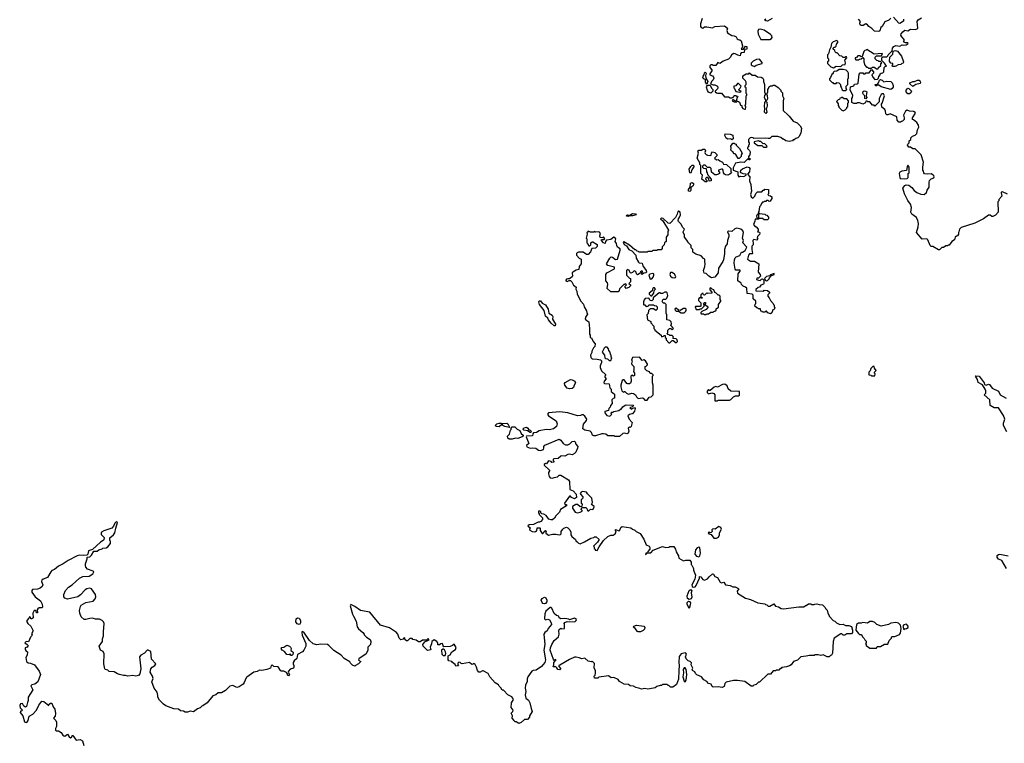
# Model space of a CAD drawing. Extents: x 2239831 to 2395310, y 665973 to 772585.
# Tile 102 of 144: x 2347485 to 2359679, y 714204 to 723158. Entities that reach past the tile are written whole.
import ezdxf

# ---------------------------------------------------------------- set-up
doc = ezdxf.new("R2010")
doc.units = 0

msp = doc.modelspace()

# ---------------------------------------------------------------- linework, layer by layer
at = {"layer": '0CON20XD'}
for points in [[(2355937, 723175), (2355917, 723105), (2355918, 723075), (2355925, 723062), (2355945, 723052), (2355965, 723068), (2355995, 723070), (2356065, 723058), (2356095, 723073), (2356215, 723082), (2356252, 723055), (2356243, 723025), (2356252, 722995), (2356305, 722962), (2356335, 722958), (2356357, 722947), (2356372, 722922), (2356383, 722913), (2356405, 722910), (2356420, 722895), (2356438, 722835), (2356438, 722822), (2356422, 722792), (2356445, 722790), (2356475, 722830), (2356490, 722825), (2356490, 722795), (2356462, 722788), (2356458, 722752), (2356422, 722748), (2356413, 722737), (2356408, 722712), (2356378, 722718), (2356345, 722737), (2356325, 722738), (2356301, 722719), (2356285, 722690)], [(2356805, 723172), (2356745, 723142), (2356725, 723143), (2356710, 723155), (2356725, 723170)], [(2357917, 722117), (2357885, 722130), (2357855, 722130), (2357847, 722123), (2357815, 722120), (2357790, 722135), (2357790, 722185), (2357800, 722195), (2357802, 722225), (2357770, 722285), (2357772, 722328), (2357815, 722340), (2357825, 722360), (2357857, 722363), (2357868, 722372), (2357880, 722485), (2357895, 722500), (2357925, 722500), (2357935, 722490), (2357955, 722490), (2357965, 722500), (2358005, 722500), (2358035, 722540), (2358060, 722515), (2358060, 722495), (2358040, 722475), (2358050, 722445), (2358075, 722420), (2358108, 722422), (2358120, 722435), (2358123, 722457), (2358140, 722475), (2358142, 722488), (2358152, 722498), (2358175, 722500), (2358188, 722512), (2358190, 722565), (2358205, 722580), (2358220, 722585), (2358195, 722620), (2358162, 722652), (2358162, 722688), (2358175, 722700), (2358225, 722700), (2358238, 722712), (2358240, 722725), (2358288, 722772), (2358293, 722807), (2358310, 722825), (2358335, 722837), (2358385, 722832), (2358413, 722847), (2358435, 722843), (2358462, 722848), (2358488, 722862), (2358485, 722870), (2358455, 722870), (2358430, 722885), (2358440, 722895), (2358440, 722915), (2358408, 722945), (2358398, 722965), (2358402, 722985), (2358420, 723010), (2358445, 723027), (2358485, 723022), (2358515, 723042), (2358575, 723037), (2358600, 723045), (2358608, 723055), (2358600, 723135), (2358614, 723156), (2358655, 723180)], [(2358275, 723178), (2358248, 723152), (2358198, 723132), (2358167, 723075), (2358149, 723061), (2358138, 723022), (2358125, 723013), (2358070, 723015), (2358039, 723049), (2358002, 723072), (2357986, 723096), (2357965, 723108), (2357932, 723088), (2357905, 723088), (2357894, 723094), (2357890, 723115), (2357897, 723137), (2357872, 723165)], [(2358432, 723165), (2358432, 723138), (2358385, 723113), (2358374, 723114), (2358305, 723190)], [(2356775, 722915), (2356795, 722925), (2356802, 722938), (2356799, 722959), (2356785, 722975), (2356705, 723029), (2356655, 723041), (2356634, 723036), (2356627, 723015), (2356631, 722981), (2356663, 722915), (2356775, 722915)], [(2357565, 722562), (2357595, 722582), (2357655, 722580), (2357675, 722600), (2357708, 722602), (2357710, 722625), (2357702, 722658), (2357730, 722685), (2357725, 722700), (2357715, 722700), (2357705, 722690), (2357685, 722690), (2357668, 722708), (2357642, 722712), (2357608, 722748), (2357595, 722750), (2357585, 722760), (2357580, 722775), (2357560, 722795), (2357560, 722805), (2357572, 722818), (2357585, 722820), (2357598, 722832), (2357600, 722855), (2357618, 722875), (2357617, 722887), (2357605, 722900), (2357560, 722885), (2357540, 722865), (2357532, 722818), (2357512, 722785), (2357500, 722735), (2357490, 722725), (2357490, 722685), (2357500, 722675), (2357500, 722645), (2357490, 722635), (2357490, 722615), (2357530, 722575), (2357565, 722562)], [(2358115, 722550), (2358122, 722568), (2358148, 722592), (2358150, 722615), (2358160, 722625), (2358145, 722640), (2358125, 722640), (2358118, 722648), (2358102, 722652), (2358080, 722675), (2358080, 722695), (2358095, 722710), (2358158, 722712), (2358160, 722725), (2358170, 722735), (2358165, 722740), (2358065, 722730), (2357975, 722790), (2357968, 722782), (2357952, 722778), (2357940, 722765), (2357918, 722702), (2357905, 722700), (2357895, 722710), (2357865, 722710), (2357848, 722692), (2357830, 722685), (2357830, 722675), (2357842, 722662), (2357875, 722660), (2357885, 722670), (2357908, 722672), (2357925, 722690), (2357940, 722675), (2357940, 722635), (2357950, 722595), (2357972, 722572), (2357985, 722570), (2357995, 722560), (2358035, 722560), (2358045, 722570), (2358065, 722570), (2358077, 722567), (2358095, 722550), (2358115, 722550)], [(2358325, 722578), (2358295, 722580), (2358290, 722595), (2358300, 722605), (2358298, 722618), (2358272, 722622), (2358258, 722645), (2358260, 722695), (2358298, 722732), (2358302, 722768), (2358333, 722777), (2358355, 722768), (2358407, 722705), (2358432, 722635), (2358425, 722620), (2358410, 722615), (2358398, 722602), (2358365, 722598), (2358335, 722582), (2358325, 722578)], [(2356285, 722690), (2356265, 722670), (2356195, 722644), (2356165, 722620), (2356155, 722618), (2356133, 722627), (2356105, 722590), (2356075, 722590), (2356065, 722600), (2356045, 722600), (2356033, 722587), (2356032, 722565), (2356057, 722537), (2356058, 722525), (2356033, 722487), (2356032, 722475), (2356065, 722462), (2356078, 722448), (2356080, 722435), (2356074, 722416), (2356052, 722395), (2356040, 722365), (2356075, 722352), (2356095, 722352), (2356128, 722335), (2356132, 722315), (2356127, 722303), (2356100, 722275), (2356100, 722265), (2356114, 722254), (2356125, 722248), (2356175, 722250), (2356212, 722202), (2356262, 722202), (2356285, 722190), (2356305, 722190), (2356315, 722200), (2356328, 722202), (2356335, 722220), (2356355, 722220), (2356362, 722212), (2356375, 722210), (2356380, 722205), (2356370, 722195), (2356358, 722152), (2356345, 722150), (2356315, 722170), (2356310, 722155), (2356335, 722140), (2356365, 722140), (2356375, 722150), (2356387, 722147), (2356398, 722138), (2356412, 722102), (2356428, 722098), (2356430, 722075), (2356441, 722061), (2356461, 722051), (2356475, 722052), (2356478, 722075), (2356470, 722095), (2356478, 722115), (2356480, 722215), (2356490, 722225), (2356490, 722235), (2356480, 722245), (2356480, 722315), (2356470, 722325), (2356470, 722345), (2356480, 722355), (2356480, 722385), (2356475, 722400), (2356440, 722435), (2356440, 722465), (2356483, 722487), (2356515, 722490), (2356525, 722500), (2356555, 722470), (2356595, 722470), (2356623, 722453), (2356667, 722447), (2356688, 722435), (2356697, 722417), (2356698, 722395), (2356710, 722355), (2356710, 722265), (2356722, 722235), (2356710, 722220), (2356704, 722194), (2356725, 722160), (2356743, 722167), (2356750, 722185), (2356747, 722215), (2356738, 722235), (2356750, 722265), (2356750, 722295), (2356760, 722305), (2356765, 722330), (2356775, 722330), (2356785, 722340), (2356805, 722340), (2356815, 722350), (2356835, 722350), (2356878, 722318), (2356910, 722285), (2356910, 722275), (2356920, 722265), (2356930, 722255), (2356930, 722215), (2356950, 722185), (2356940, 722155), (2356940, 722035), (2357000, 721975), (2357016, 721966), (2357064, 721904), (2357115, 721880), (2357152, 721845), (2357168, 721815), (2357158, 721755), (2357135, 721710), (2357120, 721695), (2357095, 721690), (2357075, 721670), (2357065, 721670), (2357055, 721660), (2357015, 721652), (2356975, 721660), (2356945, 721680), (2356935, 721680), (2356912, 721702), (2356875, 721711), (2356798, 721712), (2356775, 721690), (2356755, 721688), (2356725, 721692), (2356575, 721690), (2356567, 721697), (2356545, 721700), (2356530, 721695), (2356510, 721675), (2356510, 721645), (2356520, 721635), (2356520, 721615), (2356510, 721605), (2356510, 721585), (2356500, 721575), (2356500, 721565), (2356525, 721540), (2356532, 721522), (2356528, 721485), (2356510, 721465), (2356512, 721452), (2356530, 721435), (2356528, 721425), (2356520, 721425), (2356505, 721440), (2356459, 721391), (2356415, 721396), (2356348, 721382), (2356322, 721325), (2356320, 721295), (2356380, 721275), (2356378, 721235), (2356390, 721215), (2356415, 721220), (2356455, 721218), (2356480, 721235), (2356480, 721245), (2356445, 721250), (2356422, 721262), (2356410, 721275), (2356414, 721295), (2356435, 721312), (2356495, 721336), (2356521, 721331), (2356528, 721318), (2356523, 721277), (2356500, 721245), (2356528, 721215), (2356524, 721166), (2356538, 721118), (2356544, 721074), (2356548, 721035), (2356534, 720994), (2356545, 720968), (2356565, 720950), (2356590, 720975), (2356602, 721008), (2356622, 721028), (2356675, 721030), (2356692, 721048), (2356705, 721050), (2356715, 721060), (2356758, 721058), (2356760, 721005), (2356750, 720995), (2356762, 720982), (2356785, 720980), (2356800, 720965), (2356800, 720945), (2356778, 720912), (2356765, 720910), (2356755, 720920), (2356735, 720920), (2356725, 720910), (2356705, 720910), (2356698, 720902), (2356685, 720900), (2356670, 720885), (2356660, 720855), (2356648, 720842), (2356640, 720785), (2356632, 720772), (2356645, 720760), (2356715, 720750), (2356722, 720742), (2356738, 720738), (2356760, 720715), (2356760, 720695), (2356745, 720680), (2356705, 720680), (2356685, 720700), (2356640, 720700), (2356638, 720748), (2356625, 720750), (2356615, 720740), (2356608, 720725), (2356612, 720712), (2356625, 720700), (2356640, 720700), (2356640, 720695), (2356635, 720690), (2356592, 720688), (2356590, 720665), (2356573, 720625), (2356587, 720607), (2356606, 720596), (2356630, 720565), (2356630, 720545), (2356622, 720532), (2356645, 720530), (2356650, 720515), (2356645, 720500), (2356623, 720477), (2356620, 720455), (2356628, 720442), (2356615, 720430), (2356575, 720438), (2356563, 720427), (2356570, 720385), (2356567, 720373), (2356550, 720355), (2356550, 720315), (2356560, 720265), (2356555, 720260), (2356525, 720260), (2356510, 720245), (2356500, 720195), (2356535, 720168), (2356585, 720170), (2356638, 720138), (2356632, 720035), (2356656, 720006), (2356658, 719985), (2356635, 719960), (2356612, 719958), (2356610, 719945), (2356633, 719933), (2356655, 719930), (2356672, 719948), (2356685, 719950), (2356700, 719935), (2356702, 719895), (2356698, 719885), (2356665, 719872), (2356645, 719850), (2356630, 719845), (2356602, 719818), (2356602, 719802), (2356695, 719800), (2356705, 719810), (2356748, 719808), (2356770, 719785), (2356770, 719775), (2356750, 719755), (2356750, 719735), (2356768, 719718), (2356782, 719682), (2356818, 719648), (2356820, 719635), (2356830, 719625), (2356830, 719605), (2356838, 719598), (2356828, 719572), (2356812, 719568), (2356798, 719532), (2356785, 719520), (2356752, 719532), (2356735, 719550), (2356725, 719550), (2356715, 719540), (2356685, 719540), (2356678, 719548), (2356662, 719552), (2356658, 719578), (2356635, 719580), (2356625, 719590), (2356612, 719592), (2356590, 719615), (2356593, 719637), (2356602, 719648), (2356600, 719675), (2356570, 719705), (2356568, 719748), (2356555, 719760), (2356495, 719770), (2356490, 719835), (2356475, 719850), (2356445, 719860), (2356425, 719880), (2356418, 719898), (2356380, 719925), (2356382, 720015), (2356405, 720040), (2356410, 720055), (2356405, 720060), (2356355, 720060), (2356345, 720070), (2356334, 720145), (2356338, 720185), (2356345, 720210), (2356360, 720225), (2356405, 720242), (2356425, 720280), (2356435, 720280), (2356469, 720301), (2356490, 720345), (2356442, 720395), (2356447, 720425), (2356437, 720455), (2356450, 720525), (2356442, 720545), (2356416, 720566), (2356365, 720579), (2356341, 720569), (2356305, 720538), (2356265, 720542), (2356250, 720535), (2356268, 720495), (2356268, 720475), (2356250, 720425), (2356248, 720385), (2356226, 720354), (2356213, 720315), (2356212, 720265), (2356200, 720185), (2356193, 720165), (2356138, 720085), (2356137, 720025), (2356095, 719972), (2356054, 719964), (2356018, 719985), (2355985, 720018), (2355962, 720022), (2355952, 720055), (2355972, 720105), (2355973, 720135), (2355968, 720165), (2355970, 720195), (2355954, 720204), (2355925, 720237), (2355858, 720258), (2355822, 720282), (2355820, 720315), (2355800, 720335), (2355800, 720365), (2355760, 720405), (2355760, 720415), (2355720, 720465), (2355720, 720495), (2355700, 720525), (2355700, 720535), (2355720, 720565), (2355692, 720592), (2355678, 720628), (2355645, 720660), (2355640, 720675), (2355642, 720695), (2355654, 720706), (2355670, 720745), (2355666, 720776), (2355645, 720787), (2355637, 720783), (2355629, 720751), (2355608, 720712), (2355535, 720638), (2355515, 720640), (2355455, 720697), (2355435, 720702), (2355420, 720695), (2355448, 720668), (2355518, 720555), (2355510, 720535), (2355510, 720495), (2355490, 720465), (2355490, 720415), (2355470, 720395), (2355468, 720372), (2355442, 720348), (2355440, 720325), (2355428, 720312), (2355385, 720310), (2355375, 720300), (2355325, 720300), (2355315, 720290), (2355265, 720290), (2355255, 720280), (2355155, 720280), (2355148, 720288), (2355132, 720292), (2355115, 720310), (2355105, 720310), (2355037, 720367), (2354965, 720408), (2354960, 720405), (2354973, 720375), (2354999, 720359), (2355029, 720315), (2355067, 720297), (2355114, 720244), (2355121, 720205), (2355147, 720157), (2355155, 720149), (2355194, 720144), (2355203, 720113), (2355242, 720055)], [(2356585, 722580), (2356604, 722596), (2356678, 722615), (2356678, 722628), (2356645, 722670), (2356610, 722665), (2356570, 722645), (2356545, 722620), (2356545, 722600), (2356555, 722590), (2356585, 722580)], [(2355995, 722360), (2355980, 722385), (2355978, 722418), (2355955, 722428), (2355947, 722445), (2355949, 722461), (2355962, 722475), (2355965, 722500), (2355975, 722508), (2355988, 722495), (2355980, 722465), (2355988, 722428), (2356007, 722395), (2355995, 722360)], [(2357715, 722280), (2357730, 722295), (2357720, 722305), (2357720, 722335), (2357740, 722355), (2357740, 722425), (2357750, 722435), (2357750, 722495), (2357740, 722515), (2357722, 722532), (2357685, 722540), (2357635, 722540), (2357605, 722520), (2357572, 722518), (2357560, 722505), (2357558, 722492), (2357542, 722478), (2357528, 722442), (2357512, 722428), (2357512, 722412), (2357545, 722380), (2357555, 722380), (2357565, 722370), (2357595, 722370), (2357605, 722380), (2357628, 722378), (2357650, 722355), (2357650, 722335), (2357660, 722325), (2357672, 722292), (2357685, 722280), (2357715, 722280)], [(2356405, 722260), (2356420, 722275), (2356395, 722280), (2356390, 722295), (2356409, 722311), (2356420, 722335), (2356385, 722368), (2356375, 722368), (2356355, 722340), (2356330, 722335), (2356330, 722315), (2356338, 722308), (2356355, 722270), (2356405, 722260)], [(2358275, 722293), (2358155, 722328), (2358125, 722350), (2358105, 722350), (2358095, 722340), (2358085, 722340), (2358080, 722355), (2358108, 722362), (2358120, 722375), (2358132, 722408), (2358145, 722420), (2358152, 722412), (2358168, 722408), (2358185, 722390), (2358225, 722398), (2358275, 722392), (2358292, 722375), (2358302, 722345), (2358302, 722325), (2358292, 722305), (2358275, 722293)], [(2358545, 722330), (2358510, 722365), (2358510, 722375), (2358545, 722392), (2358567, 722393), (2358605, 722408), (2358625, 722408), (2358638, 722395), (2358642, 722385), (2358635, 722370), (2358583, 722357), (2358545, 722330)], [(2356045, 722250), (2356015, 722262), (2356005, 722280), (2355992, 722325), (2355993, 722337), (2356005, 722350), (2356038, 722348), (2356052, 722312), (2356070, 722295), (2356068, 722272), (2356045, 722250)], [(2359719, 720999), (2359655, 721026), (2359640, 721025), (2359638, 721015), (2359650, 720975), (2359610, 720935), (2359610, 720915), (2359600, 720905), (2359602, 720778), (2359569, 720741), (2359535, 720722), (2359523, 720723), (2359505, 720740), (2359485, 720740), (2359420, 720695), (2359315, 720642), (2359145, 720587), (2359122, 720565), (2359117, 720533), (2359110, 720525), (2359110, 720505), (2359100, 720485), (2359085, 720480), (2359070, 720465), (2359060, 720435), (2359030, 720415), (2358995, 720370), (2358985, 720370), (2358975, 720360), (2358955, 720360), (2358925, 720340), (2358905, 720340), (2358875, 720310), (2358865, 720310), (2358795, 720350), (2358775, 720350), (2358760, 720365), (2358732, 720432), (2358720, 720445), (2358663, 720443), (2358590, 720525), (2358614, 720595), (2358616, 720636), (2358609, 720675), (2358590, 720710), (2358535, 720752), (2358520, 720775), (2358528, 720835), (2358517, 720877), (2358485, 720920), (2358442, 721005), (2358422, 721075), (2358445, 721107), (2358465, 721113), (2358495, 721112), (2358533, 721083), (2358564, 721044), (2358595, 721020), (2358645, 720998), (2358687, 720993), (2358715, 721020), (2358723, 721047), (2358748, 721085), (2358748, 721145), (2358753, 721167), (2358775, 721188), (2358805, 721200), (2358812, 721215), (2358808, 721228), (2358779, 721249), (2358725, 721247), (2358692, 721252), (2358683, 721263), (2358680, 721285), (2358670, 721295), (2358668, 721335), (2358678, 721395), (2358650, 721485), (2358575, 721560), (2358545, 721560), (2358515, 721580), (2358495, 721580), (2358480, 721605), (2358482, 721618), (2358500, 721635), (2358502, 721658), (2358520, 721675), (2358522, 721698), (2358542, 721718), (2358575, 721730), (2358595, 721750), (2358604, 721796), (2358622, 721828), (2358617, 721855), (2358595, 721888), (2358555, 721920), (2358540, 721925), (2358540, 721945), (2358577, 722003), (2358575, 722010), (2358555, 722023), (2358505, 722027), (2358475, 722038), (2358455, 722028), (2358432, 721975), (2358440, 721945), (2358438, 721922), (2358418, 721902), (2358405, 721900), (2358395, 721890), (2358372, 721892), (2358350, 721915), (2358348, 721958), (2358265, 721992), (2358235, 721980), (2358222, 721982), (2358210, 721995), (2358207, 722027), (2358198, 722045), (2358162, 722075), (2358158, 722112), (2358168, 722125), (2358193, 722215), (2358182, 722242), (2358165, 722242), (2358155, 722232), (2358127, 722185), (2358127, 722143), (2358075, 722090), (2358065, 722100), (2358045, 722100), (2358015, 722140), (2357988, 722142), (2357975, 722150), (2357962, 722148), (2357960, 722135), (2357950, 722125), (2357925, 722112), (2357917, 722117)], [(2357965, 722180), (2357952, 722182), (2357950, 722215), (2357933, 722233), (2357928, 722248), (2357930, 722270), (2357944, 722276), (2357965, 722273), (2357977, 722265), (2357970, 722215), (2357978, 722195), (2357965, 722180)], [(2358485, 722240), (2358462, 722265), (2358463, 722287), (2358485, 722310), (2358498, 722308), (2358530, 722275), (2358522, 722255), (2358505, 722242), (2358485, 722240)], [(2356725, 721998), (2356708, 722015), (2356712, 722065), (2356707, 722085), (2356712, 722135), (2356725, 722150), (2356737, 722137), (2356742, 722095), (2356739, 722071), (2356730, 722055), (2356738, 722015), (2356725, 721998)], [(2357685, 722032), (2357708, 722042), (2357728, 722062), (2357730, 722075), (2357740, 722085), (2357740, 722125), (2357750, 722135), (2357750, 722155), (2357728, 722178), (2357695, 722180), (2357665, 722200), (2357658, 722192), (2357642, 722188), (2357638, 722172), (2357622, 722168), (2357600, 722145), (2357620, 722115), (2357620, 722095), (2357630, 722085), (2357630, 722075), (2357665, 722040), (2357685, 722032)], [(2356305, 721670), (2356292, 721682), (2356255, 721680), (2356235, 721692), (2356218, 721725), (2356220, 721745), (2356285, 721742), (2356318, 721728), (2356320, 721685), (2356305, 721670)], [(2356382, 721442), (2356355, 721490), (2356345, 721500), (2356335, 721500), (2356320, 721515), (2356320, 721525), (2356305, 721530), (2356293, 721543), (2356298, 721565), (2356290, 721595), (2356315, 721630), (2356335, 721630), (2356345, 721620), (2356358, 721618), (2356360, 721605), (2356400, 721565), (2356432, 721505), (2356420, 721485), (2356420, 721465), (2356395, 721442), (2356382, 721442)], [(2356735, 721580), (2356740, 721585), (2356738, 721598), (2356708, 721628), (2356692, 721622), (2356665, 721650), (2356645, 721650), (2356635, 721658), (2356580, 721645), (2356580, 721635), (2356625, 721600), (2356675, 721600), (2356695, 721580), (2356735, 721580)], [(2355995, 721150), (2355975, 721150), (2355932, 721185), (2355942, 721235), (2355922, 721255), (2355920, 721265), (2355920, 721355), (2355910, 721365), (2355907, 721387), (2355873, 721445), (2355890, 721505), (2355884, 721536), (2355897, 721543), (2355927, 721543), (2355947, 721557), (2355968, 721555), (2355980, 721535), (2355970, 721515), (2355973, 721503), (2355985, 721490), (2356003, 721483), (2356035, 721478), (2356048, 721482), (2356053, 721507), (2356065, 721522), (2356093, 721513), (2356118, 721488), (2356120, 721475), (2356090, 721445), (2356113, 721423), (2356135, 721430), (2356155, 721410), (2356187, 721397), (2356202, 721372), (2356238, 721368), (2356290, 721315), (2356290, 721275), (2356300, 721265), (2356280, 721245), (2356254, 721236), (2356225, 721238), (2356212, 721245), (2356203, 721263), (2356198, 721298), (2356188, 721308), (2356175, 721310), (2356140, 721295), (2356140, 721285), (2356150, 721275), (2356150, 721255), (2356140, 721245), (2356115, 721238), (2356095, 721240), (2356052, 721272), (2356050, 721315), (2356038, 721328), (2356005, 721330), (2355975, 721360), (2355955, 721360), (2355940, 721345), (2355942, 721332), (2355955, 721320), (2355988, 721318), (2355992, 721275), (2356000, 721265), (2356003, 721243), (2356018, 721228), (2356022, 721212), (2356050, 721185), (2356050, 721165), (2356025, 721160), (2356018, 721188), (2355995, 721210), (2355980, 721195), (2355982, 721182), (2356000, 721165), (2355995, 721150)], [(2355795, 721260), (2355783, 721265), (2355775, 721310), (2355795, 721342), (2355815, 721360), (2355825, 721360), (2355837, 721345), (2355808, 721302), (2355795, 721260)], [(2358445, 721189), (2358475, 721193), (2358488, 721205), (2358490, 721255), (2358500, 721265), (2358502, 721285), (2358502, 721335), (2358485, 721360), (2358474, 721336), (2358468, 721292), (2358408, 721282), (2358385, 721270), (2358378, 721255), (2358384, 721204), (2358390, 721195), (2358445, 721189)], [(2355785, 721034), (2355768, 721038), (2355766, 721055), (2355790, 721085), (2355794, 721136), (2355815, 721144), (2355830, 721130), (2355830, 721115), (2355821, 721099), (2355798, 721082), (2355796, 721045), (2355785, 721034)], [(2355025, 720724), (2355000, 720725), (2355002, 720738), (2355015, 720742), (2355042, 720738), (2355075, 720759), (2355110, 720755), (2355120, 720745), (2355075, 720731), (2355038, 720732), (2355025, 720724)], [(2355242, 720055), (2355247, 720035), (2355240, 720025), (2355215, 720020), (2355193, 720003), (2355180, 720015), (2355198, 720032), (2355200, 720045), (2355185, 720048), (2355172, 720038), (2355170, 720025), (2355158, 720012), (2355135, 720000), (2355122, 720012), (2355120, 720035), (2355108, 720048), (2355095, 720050), (2355075, 720030), (2355055, 720020), (2355043, 720033), (2355036, 720056), (2355012, 720068), (2355000, 720055), (2355000, 719995), (2355035, 719960), (2355050, 719955), (2355050, 719915), (2355030, 719895), (2355048, 719878), (2355050, 719865), (2355027, 719843), (2354995, 719830), (2354980, 719855), (2355000, 719875), (2354985, 719890), (2354978, 719882), (2354965, 719880), (2354912, 719828), (2354910, 719805), (2354898, 719792), (2354805, 719792), (2354762, 719832), (2354770, 719885), (2354763, 719903), (2354742, 719925), (2354742, 720005), (2354758, 720025), (2354850, 720075), (2354850, 720095), (2354770, 720115), (2354752, 720135), (2354793, 720207), (2354808, 720222), (2354825, 720220), (2354865, 720192), (2354890, 720195), (2354922, 720305), (2354922, 720322), (2354890, 720345), (2354880, 720365), (2354877, 720387), (2354860, 720415), (2354867, 720447), (2354854, 720464), (2354844, 720466), (2354805, 720438), (2354751, 720429), (2354738, 720412), (2354735, 720390), (2354715, 720398), (2354690, 720425), (2354692, 720438), (2354725, 720440), (2354730, 720445), (2354715, 720470), (2354705, 720460), (2354672, 720462), (2354670, 720485), (2354677, 720513), (2354665, 720527), (2354655, 720532), (2354615, 720530), (2354605, 720538), (2354595, 720530), (2354555, 720530), (2354525, 720540), (2354515, 720530), (2354510, 720525), (2354512, 720505), (2354502, 720455), (2354510, 720445), (2354510, 720395), (2354520, 720385), (2354520, 720375), (2354535, 720360), (2354545, 720360), (2354557, 720373), (2354560, 720395), (2354575, 720410), (2354585, 720410), (2354638, 720378), (2354637, 720353), (2354615, 720330), (2354572, 720328), (2354552, 720285), (2354527, 720253), (2354503, 720253), (2354465, 720280), (2354407, 720283), (2354387, 720273), (2354380, 720265), (2354380, 720245), (2354415, 720208), (2354440, 720195), (2354438, 720135), (2354412, 720105), (2354410, 720065), (2354375, 720060), (2354335, 720032), (2354328, 720025), (2354332, 719985), (2354327, 719975), (2354295, 719950), (2354275, 719952), (2354255, 719947), (2354248, 719935), (2354250, 719925), (2354265, 719918), (2354288, 719932), (2354305, 719932), (2354324, 719914), (2354345, 719872), (2354375, 719850), (2354372, 719825), (2354385, 719800), (2354390, 719760), (2354434, 719674), (2354469, 719639), (2354476, 719605), (2354506, 719556), (2354508, 719535), (2354518, 719515), (2354492, 719478), (2354488, 719455), (2354495, 719444), (2354535, 719420), (2354542, 719335), (2354540, 719265), (2354550, 719255), (2354550, 719225), (2354565, 719220), (2354588, 719175), (2354612, 719145), (2354607, 719113), (2354593, 719097), (2354572, 719055), (2354572, 719038), (2354553, 719007), (2354558, 718978), (2354575, 718960), (2354635, 718958), (2354678, 718948), (2354690, 718935), (2354690, 718915), (2354672, 718875), (2354673, 718853), (2354692, 718812), (2354738, 718768), (2354740, 718755), (2354730, 718745), (2354730, 718735), (2354748, 718715), (2354722, 718685), (2354720, 718665), (2354728, 718658), (2354785, 718650), (2354793, 718603), (2354810, 718585), (2354810, 718555), (2354850, 718525), (2354850, 718475), (2354835, 718470), (2354820, 718455), (2354822, 718408), (2354800, 718385), (2354798, 718362), (2354783, 718347), (2354775, 718320), (2354732, 718308), (2354730, 718295), (2354755, 718260), (2354795, 718250), (2354820, 718275), (2354810, 718285), (2354815, 718300), (2354835, 718300), (2354845, 718310), (2354905, 718320), (2354925, 718340), (2354935, 718340), (2354954, 718366), (2354983, 718387), (2354995, 718392), (2355088, 718388), (2355078, 718372), (2355040, 718355), (2355065, 718340), (2355072, 718348), (2355098, 718358), (2355108, 718345), (2355100, 718315), (2355075, 718280), (2355065, 718282), (2355035, 718273), (2355018, 718255), (2355034, 718214), (2355068, 718175), (2355057, 718123), (2355045, 718110), (2355035, 718118), (2355020, 718105), (2355028, 718065), (2355019, 718041), (2355005, 718033), (2354975, 718040), (2354953, 718037), (2354915, 718002), (2354855, 718000), (2354845, 718010), (2354768, 718008), (2354745, 718028), (2354715, 718033), (2354695, 718032), (2354615, 718007), (2354595, 718009), (2354578, 718015), (2354565, 718050), (2354550, 718065), (2354485, 718080), (2354460, 718095), (2354468, 718152), (2354505, 718200), (2354510, 718215), (2354485, 718250), (2354465, 718270), (2354445, 718270), (2354432, 718258), (2354395, 718257), (2354275, 718294), (2354175, 718304), (2354035, 718292), (2354023, 718275), (2354032, 718255), (2354128, 718195), (2354142, 718155), (2354132, 718125), (2354095, 718093), (2354045, 718082), (2354005, 718087), (2353918, 718072), (2353885, 718050), (2353850, 718045), (2353840, 718035), (2353835, 718010), (2353760, 718005), (2353758, 717995), (2353792, 717915), (2353762, 717888), (2353764, 717874), (2353805, 717856), (2353835, 717861), (2353875, 717856), (2353912, 717832), (2353935, 717826), (2353970, 717840), (2353978, 717855), (2353978, 717875), (2353989, 717891), (2354165, 717967), (2354186, 717956), (2354215, 717914), (2354245, 717896), (2354275, 717898), (2354299, 717911), (2354325, 717940), (2354355, 717943), (2354363, 717935), (2354372, 717905), (2354396, 717876), (2354394, 717855), (2354372, 717805), (2354355, 717788), (2354325, 717772), (2354295, 717780), (2354275, 717778), (2354235, 717758), (2354195, 717762), (2354185, 717757), (2354155, 717728), (2354100, 717725), (2354090, 717715), (2354090, 717705), (2354100, 717695), (2354098, 717682), (2354075, 717680), (2354065, 717690), (2354033, 717697), (2354008, 717662), (2353995, 717668), (2353980, 717655), (2353982, 717645), (2354048, 717585), (2354048, 717575), (2354034, 717556), (2354033, 717537), (2354043, 717505), (2354055, 717490), (2354084, 717486), (2354105, 717491), (2354145, 717503), (2354165, 717520), (2354185, 717520), (2354283, 717463), (2354293, 717443), (2354300, 717345), (2354338, 717328), (2354378, 717288), (2354380, 717245), (2354355, 717230), (2354320, 717245), (2354305, 717260), (2354295, 717260), (2354230, 717175), (2354235, 717160), (2354258, 717158), (2354258, 717142), (2354182, 717098), (2354170, 717065), (2354125, 717020), (2354109, 716991), (2354082, 716968), (2354065, 716967), (2354039, 716979), (2354005, 717022), (2353977, 717037), (2353952, 717042), (2353940, 717055), (2353938, 717068), (2353927, 717077), (2353912, 717078), (2353910, 717055), (2353920, 717045), (2353920, 717035), (2353960, 716995), (2353960, 716975), (2353940, 716950), (2353922, 716938), (2353905, 716938), (2353849, 716911), (2353795, 716908), (2353780, 716895), (2353810, 716865), (2353800, 716855), (2353802, 716842), (2353833, 716823), (2353865, 716820), (2353875, 716830), (2353888, 716832), (2353892, 716868), (2353925, 716870), (2353930, 716865), (2353930, 716835), (2353955, 716800), (2353965, 716800), (2353978, 716812), (2353980, 716825), (2353997, 716837), (2354010, 716825), (2354000, 716815), (2354000, 716805), (2354035, 716778), (2354085, 716792), (2354125, 716792), (2354165, 716782), (2354182, 716788), (2354190, 716795), (2354190, 716825), (2354210, 716855), (2354223, 716867), (2354255, 716878), (2354275, 716870), (2354298, 716845), (2354312, 716815), (2354312, 716785), (2354322, 716762), (2354370, 716725), (2354375, 716700), (2354385, 716700), (2354405, 716680), (2354425, 716672), (2354480, 716695), (2354558, 716742), (2354595, 716750), (2354605, 716760), (2354625, 716760), (2354660, 716725), (2354639, 716691), (2354590, 716645), (2354600, 716635), (2354600, 716615), (2354610, 716605), (2354610, 716595), (2354635, 716590), (2354660, 716635), (2354717, 716713), (2354767, 716763), (2354805, 716778), (2354835, 716778), (2354860, 716795), (2354870, 716815), (2354862, 716835), (2354865, 716850), (2354907, 716833), (2354918, 716842), (2354930, 716875), (2354945, 716888), (2355055, 716870), (2355073, 716853), (2355105, 716840), (2355120, 716825), (2355169, 716799), (2355215, 716730), (2355245, 716660), (2355280, 716645), (2355290, 716625), (2355288, 716605), (2355264, 716576), (2355260, 716560), (2355240, 716555), (2355235, 716540), (2355245, 716542), (2355260, 716560), (2355300, 716560), (2355330, 716595), (2355445, 716638), (2355485, 716628), (2355525, 716630), (2355535, 716640), (2355585, 716640), (2355608, 716605), (2355613, 716573), (2355642, 716525), (2355650, 716495), (2355705, 716462), (2355735, 716470), (2355785, 716470), (2355800, 716445), (2355800, 716415), (2355807, 716407)], [(2355295, 719948), (2355315, 719953), (2355330, 719970), (2355339, 719995), (2355338, 720008), (2355325, 720018), (2355290, 720010), (2355276, 719995), (2355295, 719948)], [(2355595, 719964), (2355605, 719969), (2355609, 719981), (2355595, 720009), (2355565, 720031), (2355545, 720028), (2355538, 720005), (2355546, 719985), (2355565, 719969), (2355595, 719964)], [(2356735, 719928), (2356745, 719932), (2356765, 719950), (2356770, 719965), (2356792, 719988), (2356830, 720005), (2356828, 720018), (2356785, 720000), (2356775, 719990), (2356735, 719980), (2356710, 719955), (2356712, 719942), (2356723, 719933), (2356735, 719928)], [(2355315, 719740), (2355320, 719755), (2355337, 719773), (2355342, 719808), (2355360, 719825), (2355345, 719840), (2355332, 719838), (2355320, 719825), (2355318, 719802), (2355280, 719775), (2355282, 719762), (2355302, 719742), (2355315, 719740)], [(2355985, 719510), (2355992, 719518), (2356015, 719520), (2356045, 719540), (2356075, 719540), (2356082, 719548), (2356095, 719550), (2356110, 719565), (2356112, 719578), (2356138, 719602), (2356140, 719635), (2356170, 719675), (2356170, 719685), (2356160, 719695), (2356158, 719738), (2356148, 719748), (2356135, 719750), (2356108, 719778), (2356092, 719782), (2356080, 719815), (2356062, 719822), (2356045, 719840), (2356030, 719835), (2356030, 719815), (2356058, 719788), (2356058, 719772), (2356005, 719770), (2355995, 719780), (2355965, 719750), (2355952, 719752), (2355948, 719768), (2355935, 719770), (2355920, 719755), (2355920, 719720), (2355935, 719720), (2355938, 719712), (2355925, 719710), (2355915, 719720), (2355895, 719708), (2355890, 719695), (2355890, 719685), (2355920, 719655), (2355920, 719615), (2355912, 719608), (2355855, 719610), (2355850, 719605), (2355862, 719572), (2355905, 719570), (2355912, 719578), (2355928, 719582), (2355960, 719615), (2355960, 719635), (2355952, 719648), (2355965, 719660), (2355978, 719658), (2355980, 719645), (2355972, 719632), (2356010, 719605), (2355988, 719572), (2355932, 719548), (2355920, 719535), (2355920, 719525), (2355925, 719520), (2355955, 719520), (2355965, 719510), (2355985, 719510)], [(2354105, 719368), (2354065, 719402), (2354035, 719442), (2354027, 719465), (2353998, 719488), (2353981, 719561), (2353923, 719635), (2353914, 719665), (2353920, 719680), (2353935, 719678), (2353955, 719652), (2353995, 719628), (2354028, 719575), (2354037, 719527), (2354080, 719500), (2354086, 719485), (2354084, 719454), (2354119, 719389), (2354115, 719370), (2354105, 719368)], [(2355615, 719160), (2355630, 719175), (2355628, 719198), (2355615, 719210), (2355572, 719212), (2355580, 719225), (2355578, 719238), (2355565, 719250), (2355535, 719250), (2355528, 719258), (2355512, 719262), (2355500, 719275), (2355510, 719285), (2355513, 719317), (2355532, 719338), (2355548, 719338), (2355565, 719320), (2355580, 719335), (2355570, 719345), (2355570, 719355), (2355550, 719375), (2355558, 719395), (2355555, 719420), (2355537, 719437), (2355500, 719445), (2355500, 719505), (2355490, 719525), (2355490, 719635), (2355475, 719650), (2355452, 719652), (2355442, 719675), (2355452, 719698), (2355485, 719700), (2355498, 719712), (2355510, 719745), (2355505, 719780), (2355495, 719787), (2355474, 719786), (2355445, 719770), (2355425, 719770), (2355415, 719780), (2355405, 719780), (2355332, 719718), (2355330, 719695), (2355315, 719680), (2355292, 719682), (2355275, 719710), (2355232, 719708), (2355218, 719692), (2355212, 719665), (2355210, 719635), (2355215, 719630), (2355225, 719630), (2355245, 719610), (2355268, 719612), (2355275, 719630), (2355335, 719630), (2355345, 719620), (2355368, 719618), (2355380, 719605), (2355380, 719575), (2355365, 719560), (2355335, 719580), (2355292, 719578), (2355272, 719558), (2355267, 719523), (2355250, 719505), (2355262, 719442), (2355300, 719425), (2355300, 719405), (2355340, 719365), (2355340, 719335), (2355350, 719325), (2355350, 719315), (2355430, 719255), (2355432, 719232), (2355458, 719242), (2355465, 719250), (2355478, 719248), (2355480, 719225), (2355490, 719215), (2355490, 719195), (2355525, 719160), (2355535, 719160), (2355565, 719190), (2355578, 719188), (2355615, 719160)], [(2355715, 719532), (2355735, 719550), (2355740, 719565), (2355740, 719575), (2355726, 719586), (2355704, 719586), (2355665, 719560), (2355642, 719562), (2355615, 719590), (2355600, 719575), (2355602, 719562), (2355615, 719550), (2355645, 719550), (2355675, 719532), (2355715, 719532)], [(2354805, 718940), (2354820, 718975), (2354810, 718985), (2354810, 719005), (2354803, 719013), (2354798, 719045), (2354780, 719065), (2354777, 719087), (2354760, 719105), (2354735, 719107), (2354722, 719095), (2354698, 719045), (2354727, 719007), (2354732, 718972), (2354740, 718965), (2354765, 718960), (2354785, 718940), (2354805, 718940)], [(2355255, 718450), (2355282, 718488), (2355305, 718490), (2355330, 718515), (2355332, 718635), (2355320, 718665), (2355320, 718745), (2355330, 718755), (2355330, 718765), (2355315, 718780), (2355295, 718780), (2355285, 718800), (2355253, 718813), (2355230, 718835), (2355232, 718868), (2355245, 718870), (2355260, 718885), (2355260, 718895), (2355236, 718936), (2355215, 718948), (2355195, 718940), (2355166, 718976), (2355155, 718982), (2355075, 718978), (2355060, 718945), (2355070, 718935), (2355060, 718905), (2355065, 718890), (2355090, 718865), (2355092, 718825), (2355088, 718805), (2355100, 718785), (2355100, 718755), (2355085, 718748), (2355065, 718760), (2355053, 718747), (2355059, 718685), (2355049, 718661), (2355035, 718650), (2355015, 718650), (2355005, 718656), (2354972, 718702), (2354958, 718702), (2354947, 718693), (2354928, 718635), (2354928, 718615), (2354944, 718564), (2354965, 718550), (2354973, 718557), (2354980, 718555), (2355000, 718535), (2355025, 718522), (2355064, 718536), (2355085, 718534), (2355112, 718515), (2355125, 718490), (2355145, 718472), (2355195, 718480), (2355206, 718476), (2355225, 718450), (2355255, 718450)], [(2358075, 718750), (2358080, 718775), (2358070, 718785), (2358070, 718795), (2358090, 718815), (2358070, 718845), (2358068, 718868), (2358055, 718870), (2358025, 718840), (2358017, 718813), (2358002, 718795), (2358000, 718765), (2358025, 718760), (2358035, 718750), (2358075, 718750)], [(2354295, 718590), (2354265, 718598), (2354236, 718635), (2354234, 718655), (2354241, 718669), (2354305, 718704), (2354325, 718703), (2354362, 718685), (2354370, 718665), (2354351, 718635), (2354342, 718605), (2354325, 718593), (2354295, 718590)], [(2359709, 718059), (2359668, 718135), (2359669, 718165), (2359684, 718215), (2359669, 718259), (2359606, 718356), (2359555, 718354), (2359504, 718385), (2359498, 718455), (2359430, 718515), (2359452, 718538), (2359452, 718565), (2359442, 718585), (2359410, 718640), (2359355, 718668), (2359346, 718706), (2359320, 718745), (2359325, 718750), (2359368, 718748), (2359428, 718665), (2359432, 718642), (2359455, 718637), (2359484, 718646), (2359495, 718643), (2359530, 718600), (2359605, 718560), (2359627, 718517), (2359703, 718475)], [(2356125, 718440), (2356135, 718450), (2356275, 718450), (2356294, 718456), (2356325, 718490), (2356348, 718502), (2356387, 718503), (2356398, 718512), (2356400, 718555), (2356293, 718563), (2356259, 718589), (2356245, 718628), (2356216, 718646), (2356190, 718645), (2356125, 718610), (2356105, 718618), (2356085, 718610), (2356035, 718570), (2356025, 718570), (2356015, 718580), (2355998, 718562), (2355998, 718545), (2356015, 718528), (2356055, 718542), (2356083, 718533), (2356092, 718515), (2356092, 718445), (2356095, 718440), (2356125, 718440)], [(2353545, 718110), (2353492, 718122), (2353470, 718135), (2353465, 718150), (2353455, 718150), (2353425, 718120), (2353390, 718125), (2353380, 718130), (2353378, 718142), (2353393, 718157), (2353424, 718166), (2353446, 718166), (2353455, 718160), (2353516, 718166), (2353532, 718155), (2353550, 718115), (2353545, 718110)], [(2353585, 717966), (2353566, 717966), (2353545, 717968), (2353529, 717979), (2353527, 718005), (2353550, 718030), (2353562, 718078), (2353570, 718085), (2353570, 718105), (2353585, 718120), (2353615, 718118), (2353645, 718092), (2353680, 718075), (2353696, 718036), (2353720, 718015), (2353720, 718005), (2353708, 717995), (2353655, 717974), (2353625, 717980), (2353585, 717966)], [(2353815, 718050), (2353805, 718050), (2353775, 718070), (2353728, 718078), (2353720, 718085), (2353720, 718095), (2353732, 718108), (2353760, 718115), (2353778, 718105), (2353792, 718082), (2353805, 718080), (2353820, 718065), (2353815, 718050)], [(2354395, 717057), (2354425, 717062), (2354450, 717075), (2354450, 717085), (2354440, 717095), (2354445, 717120), (2354495, 717120), (2354508, 717108), (2354512, 717092), (2354522, 717082), (2354535, 717080), (2354555, 717100), (2354585, 717098), (2354600, 717125), (2354600, 717135), (2354568, 717158), (2354578, 717185), (2354570, 717235), (2354515, 717290), (2354505, 717310), (2354455, 717320), (2354437, 717313), (2354428, 717295), (2354430, 717285), (2354460, 717255), (2354460, 717235), (2354440, 717215), (2354440, 717175), (2354450, 717165), (2354448, 717132), (2354425, 717130), (2354395, 717160), (2354373, 717157), (2354330, 717135), (2354330, 717115), (2354364, 717064), (2354395, 717057)], [(2349196, 714794), (2349186, 714836), (2349151, 714885), (2349123, 714965), (2349137, 715005), (2349131, 715035), (2349099, 715085), (2349109, 715125), (2349125, 715144), (2349160, 715165), (2349170, 715185), (2349116, 715245), (2349109, 715339), (2349075, 715358), (2349062, 715358), (2349030, 715320), (2348984, 715295), (2348968, 715275), (2348984, 715126), (2348974, 715065), (2348955, 715042), (2348925, 715036), (2348885, 715044), (2348825, 715033), (2348795, 715043), (2348772, 715042), (2348723, 715053), (2348695, 715062), (2348655, 715086), (2348595, 715094), (2348575, 715108), (2348545, 715117), (2348539, 715125), (2348528, 715188), (2348532, 715312), (2348519, 715339), (2348487, 715357), (2348468, 715405), (2348510, 715465), (2348510, 715495), (2348522, 715535), (2348521, 715581), (2348530, 715685), (2348523, 715705), (2348505, 715723), (2348475, 715741), (2348425, 715740), (2348385, 715750), (2348355, 715748), (2348305, 715734), (2348285, 715736), (2348245, 715770), (2348229, 715815), (2348226, 715845), (2348236, 715895), (2348246, 715914), (2348306, 715944), (2348396, 715964), (2348418, 715992), (2348426, 716015), (2348422, 716045), (2348376, 716115), (2348355, 716124), (2348315, 716117), (2348295, 716104), (2348240, 716040), (2348205, 716018), (2348075, 715986), (2348045, 715999), (2348031, 716015), (2348031, 716045), (2348051, 716095), (2348089, 716135), (2348135, 716165), (2348225, 716246), (2348265, 716266), (2348345, 716270), (2348390, 716300), (2348402, 716325), (2348395, 716332), (2348325, 716360), (2348304, 716384), (2348300, 716405), (2348300, 716425), (2348322, 716485), (2348322, 716508), (2348355, 716510), (2348375, 716530), (2348405, 716580), (2348445, 716582), (2348465, 716597), (2348505, 716610), (2348515, 716620), (2348555, 716622), (2348578, 716635), (2348610, 716675), (2348610, 716705), (2348600, 716715), (2348600, 716745), (2348646, 716784), (2348665, 716810), (2348674, 716866), (2348698, 716935), (2348685, 716950), (2348664, 716926), (2348648, 716892), (2348625, 716867), (2348525, 716832), (2348498, 716815), (2348492, 716805), (2348496, 716786), (2348532, 716752), (2348527, 716723), (2348518, 716712), (2348485, 716692), (2348388, 716602), (2348336, 716584), (2348327, 716543), (2348318, 716532), (2348275, 716528), (2348225, 716532), (2348196, 716524), (2348085, 716467), (2348025, 716424), (2347965, 716394), (2347915, 716353), (2347885, 716341), (2347869, 716325), (2347828, 716255), (2347775, 716233), (2347759, 716221), (2347757, 716205), (2347773, 716165), (2347763, 716145), (2347738, 716125), (2347705, 716111), (2347644, 716106), (2347634, 716095), (2347634, 716075), (2347676, 716016), (2347743, 715965), (2347764, 715925), (2347769, 715891), (2347762, 715878), (2347725, 715880), (2347711, 715869), (2347702, 715855), (2347705, 715820), (2347695, 715820), (2347688, 715838), (2347677, 715847), (2347664, 715846), (2347648, 715812), (2347650, 715755), (2347637, 715743), (2347623, 715743), (2347620, 715765), (2347605, 715770), (2347598, 715752), (2347574, 715725), (2347573, 715705), (2347586, 715686), (2347622, 715655), (2347652, 715595), (2347633, 715557), (2347638, 715545), (2347632, 715528), (2347618, 715515), (2347595, 715460), (2347565, 715462), (2347550, 715445), (2347578, 715428), (2347588, 715415), (2347576, 715394), (2347552, 715385), (2347552, 715365), (2347564, 715344), (2347580, 715335), (2347577, 715293), (2347562, 715265), (2347570, 715215), (2347588, 715198), (2347617, 715197), (2347668, 715175), (2347726, 715096), (2347743, 715055), (2347709, 714965), (2347673, 714937), (2347635, 714927), (2347623, 714915), (2347647, 714865), (2347588, 714775), (2347592, 714735), (2347581, 714709), (2347571, 714659), (2347555, 714652), (2347535, 714662), (2347518, 714695), (2347495, 714692), (2347485, 714670), (2347492, 714642), (2347520, 714615), (2347507, 714603), (2347495, 714602), (2347490, 714585), (2347522, 714542), (2347545, 714470), (2347553, 714463), (2347575, 714462), (2347592, 714485), (2347602, 714538), (2347646, 714564), (2347695, 714612), (2347724, 714676), (2347760, 714725), (2347785, 714720), (2347845, 714670), (2347852, 714688), (2347865, 714700), (2347885, 714700), (2347900, 714655), (2347920, 714625), (2347927, 714573), (2347925, 714540), (2347903, 714515), (2347934, 714484), (2347940, 714465), (2347939, 714411), (2347928, 714385), (2347930, 714365), (2347938, 714358), (2347965, 714356), (2347999, 714339), (2348018, 714305), (2348030, 714295), (2348045, 714293), (2348077, 714317), (2348098, 714285), (2348115, 714272), (2348130, 714285), (2348135, 714300), (2348145, 714300), (2348184, 714244), (2348235, 714250), (2348263, 714233), (2348279, 714175)], [(2356115, 716743), (2356138, 716755), (2356152, 716785), (2356153, 716807), (2356177, 716855), (2356170, 716875), (2356145, 716886), (2356097, 716853), (2356075, 716857), (2356065, 716852), (2356058, 716845), (2356060, 716825), (2356048, 716812), (2356035, 716810), (2356025, 716818), (2356012, 716808), (2356020, 716795), (2356048, 716788), (2356083, 716743), (2356115, 716743)], [(2355895, 716512), (2355910, 716525), (2355917, 716555), (2355910, 716625), (2355895, 716632), (2355875, 716622), (2355855, 716598), (2355848, 716545), (2355865, 716518), (2355895, 716512)], [(2359677, 716417), (2359650, 716465), (2359605, 716482), (2359591, 716505), (2359591, 716529), (2359605, 716539), (2359625, 716542), (2359725, 716522)], [(2355807, 716407), (2355828, 716365), (2355828, 716345), (2355853, 716283), (2355846, 716234), (2355811, 716165), (2355812, 716142), (2355824, 716134), (2355849, 716141), (2355864, 716156), (2355903, 716245), (2355903, 716267), (2355920, 716265), (2355945, 716230), (2355965, 716222), (2356003, 716237), (2356022, 716265), (2356065, 716302), (2356078, 716295), (2356095, 716268), (2356126, 716256), (2356159, 716199), (2356175, 716190), (2356207, 716197), (2356225, 716163), (2356285, 716157), (2356315, 716140), (2356345, 716140), (2356380, 716125), (2356390, 716115), (2356372, 716085), (2356375, 716062), (2356475, 716001), (2356535, 715982), (2356625, 715940), (2356715, 715930), (2356722, 715922), (2356738, 715918), (2356755, 715900), (2356775, 715902), (2356825, 715930), (2356845, 715902), (2356882, 715892), (2356915, 715872), (2356945, 715868), (2357135, 715892), (2357195, 715892), (2357215, 715910), (2357225, 715910), (2357255, 715930), (2357282, 715928), (2357295, 715920), (2357325, 715920), (2357333, 715927), (2357355, 715930), (2357385, 715920), (2357427, 715917), (2357460, 715885), (2357465, 715870), (2357485, 715850), (2357493, 715813), (2357510, 715785), (2357510, 715775), (2357560, 715725), (2357580, 715715), (2357600, 715695), (2357643, 715673), (2357685, 715678), (2357713, 715663), (2357755, 715660), (2357785, 715650), (2357800, 715605), (2357800, 715575), (2357785, 715560), (2357728, 715558), (2357705, 715540), (2357685, 715540), (2357668, 715558), (2357655, 715560), (2357570, 715505), (2357560, 715465), (2357552, 715318), (2357540, 715295), (2357525, 715290), (2357508, 715272), (2357483, 715273), (2357435, 715298), (2357405, 715292), (2357375, 715300), (2357335, 715300), (2357325, 715290), (2357265, 715292), (2357225, 715280), (2357158, 715272), (2357117, 715233), (2357070, 715215), (2357040, 715175), (2357017, 715163), (2356982, 715148), (2356925, 715140), (2356915, 715130), (2356902, 715128), (2356885, 715110), (2356858, 715108), (2356845, 715100), (2356815, 715100), (2356785, 715060), (2356752, 715058), (2356645, 714960), (2356635, 714960), (2356605, 714930), (2356578, 714922), (2356565, 714910), (2356545, 714910), (2356465, 714967), (2356375, 714981), (2356325, 714981), (2356235, 714960), (2356218, 714942), (2356208, 714905), (2356185, 714892), (2356135, 714902), (2356075, 714898), (2356062, 714905), (2356050, 714935), (2356015, 714942), (2355995, 714968), (2355957, 714987), (2355927, 715027), (2355869, 715049), (2355856, 715066), (2355845, 715088), (2355818, 715105), (2355812, 715115), (2355820, 715135), (2355802, 715175), (2355805, 715200), (2355790, 715215), (2355762, 715222), (2355738, 715248), (2355730, 715275), (2355742, 715305), (2355735, 715320), (2355725, 715322), (2355675, 715312), (2355653, 715277), (2355647, 715205), (2355654, 715165), (2355646, 715105), (2355643, 714997), (2355618, 714932), (2355575, 714900), (2355545, 714900), (2355525, 714920), (2355515, 714920), (2355505, 714930), (2355445, 714930), (2355435, 714920), (2355415, 714920), (2355375, 714908), (2355355, 714890), (2355336, 714884), (2355265, 714873), (2355225, 714881), (2355185, 714873), (2355165, 714883), (2355115, 714894), (2355085, 714909), (2355046, 714916), (2355025, 714933), (2354970, 714935), (2354915, 714970), (2354895, 714992), (2354845, 715018), (2354810, 715015), (2354775, 715038), (2354658, 715022), (2354645, 715010), (2354605, 715010), (2354600, 715035), (2354610, 715045), (2354617, 715073), (2354618, 715105), (2354600, 715135), (2354602, 715192), (2354575, 715220), (2354565, 715212), (2354525, 715220), (2354485, 715258), (2354445, 715248), (2354413, 715263), (2354375, 715270), (2354355, 715268), (2354295, 715241), (2354175, 715172), (2354160, 715165), (2354160, 715155), (2354187, 715127), (2354175, 715113), (2354150, 715115), (2354138, 715138), (2354125, 715150), (2354095, 715150), (2354090, 715155), (2354100, 715175), (2354100, 715205), (2354130, 715235), (2354115, 715240), (2354105, 715230), (2354095, 715240), (2354056, 715355), (2354059, 715385), (2354074, 715425), (2354103, 715475), (2354158, 715522), (2354168, 715555), (2354160, 715595), (2354165, 715610), (2354185, 715630), (2354195, 715622), (2354230, 715625), (2354232, 715675), (2354228, 715685), (2354235, 715700), (2354265, 715710), (2354362, 715708), (2354378, 715722), (2354380, 715735), (2354355, 715752), (2354295, 715730), (2354285, 715738), (2354235, 715746), (2354185, 715742), (2354168, 715755), (2354160, 715775), (2354134, 715784), (2354105, 715810), (2354074, 715874), (2354065, 715882), (2354055, 715882), (2354002, 715838), (2353987, 715805), (2353983, 715743), (2353995, 715732), (2354025, 715738), (2354045, 715730), (2354067, 715695), (2354070, 715675), (2354030, 715625), (2354018, 715595), (2353987, 715573), (2353978, 715555), (2353988, 715425), (2353977, 715355), (2353996, 715235), (2353988, 715205), (2353947, 715153), (2353882, 715108), (2353845, 715104), (2353827, 715095), (2353777, 715025), (2353769, 715001), (2353769, 714965), (2353749, 714925), (2353746, 714886), (2353753, 714845), (2353744, 714804), (2353755, 714760), (2353785, 714738), (2353804, 714704), (2353818, 714635), (2353832, 714595), (2353800, 714545), (2353798, 714525), (2353775, 714500), (2353735, 714500), (2353695, 714460), (2353665, 714450), (2353635, 714470), (2353615, 714470), (2353610, 714485), (2353583, 714515), (2353588, 714545), (2353570, 714575), (2353592, 714595), (2353598, 714615), (2353572, 714645), (2353577, 714705), (2353600, 714745), (2353594, 714764), (2353579, 714779), (2353530, 714805), (2353475, 714860), (2353462, 714862), (2353445, 714890), (2353421, 714911), (2353415, 714928), (2353375, 714952), (2353307, 715027), (2353286, 715066), (2353225, 715100), (2353215, 715100), (2353187, 715083), (2353170, 715085), (2353153, 715103), (2353142, 715145), (2353125, 715180), (2353115, 715188), (2353105, 715190), (2353098, 715182), (2353085, 715180), (2353055, 715202), (2352965, 715188), (2352952, 715192), (2352940, 715205), (2352925, 715207), (2352910, 715195), (2352910, 715175), (2352918, 715162), (2352885, 715160), (2352878, 715178), (2352847, 715205), (2352835, 715216), (2352800, 715225), (2352790, 715235), (2352790, 715285), (2352815, 715300), (2352838, 715335), (2352884, 715366), (2352889, 715389), (2352865, 715430), (2352847, 715413), (2352817, 715403), (2352738, 715398), (2352728, 715408), (2352725, 715430), (2352715, 715437), (2352700, 715435), (2352685, 715420), (2352665, 715420), (2352662, 715445), (2352652, 715465), (2352618, 715482), (2352590, 715465), (2352586, 715434), (2352568, 715395), (2352578, 715362), (2352535, 715352), (2352480, 715405), (2352478, 715425), (2352502, 715458), (2352558, 715482), (2352545, 715500), (2352525, 715480), (2352475, 715480), (2352445, 715460), (2352425, 715460), (2352395, 715478), (2352355, 715490), (2352345, 715500), (2352315, 715500), (2352288, 715472), (2352275, 715470), (2352260, 715485), (2352255, 715510), (2352240, 715505), (2352238, 715492), (2352205, 715482), (2352184, 715504), (2352170, 715555), (2352150, 715575), (2352065, 715633), (2351954, 715664), (2351820, 715825), (2351705, 715847), (2351635, 715896), (2351585, 715920), (2351578, 715905), (2351607, 715803), (2351617, 715775), (2351653, 715715), (2351666, 715645), (2351679, 715619), (2351736, 715576), (2351750, 715555), (2351750, 715545), (2351780, 715515), (2351825, 715488), (2351832, 715465), (2351830, 715425), (2351798, 715392), (2351798, 715355), (2351775, 715310), (2351683, 715247), (2351682, 715232), (2351710, 715215), (2351680, 715185), (2351642, 715168), (2351635, 715160), (2351605, 715170), (2351580, 715195), (2351575, 715210), (2351504, 715254), (2351466, 715296), (2351375, 715350), (2351313, 715415), (2351296, 715426), (2351215, 715429), (2351165, 715421), (2351118, 715435), (2351074, 715474), (2351005, 715580), (2350985, 715588), (2350980, 715575), (2350985, 715540), (2351029, 715439), (2351028, 715405), (2351005, 715358), (2350987, 715335), (2350925, 715302), (2350918, 715252), (2350884, 715226), (2350870, 715205), (2350870, 715185), (2350880, 715165), (2350882, 715145), (2350876, 715134), (2350835, 715122), (2350812, 715095), (2350810, 715085), (2350828, 715055), (2350815, 715040), (2350800, 715045), (2350800, 715065), (2350788, 715078), (2350755, 715098), (2350725, 715098), (2350714, 715104), (2350685, 715148), (2350633, 715153), (2350615, 715170), (2350600, 715165), (2350590, 715135), (2350545, 715116), (2350485, 715106), (2350455, 715110), (2350425, 715092), (2350385, 715082), (2350297, 715023), (2350288, 715012), (2350266, 714954), (2350253, 714937), (2350205, 714901), (2350175, 714893), (2350125, 714918), (2350089, 714911), (2350033, 714857), (2349985, 714827), (2349945, 714827), (2349915, 714803), (2349875, 714792), (2349805, 714704), (2349755, 714668), (2349740, 714665), (2349718, 714642), (2349685, 714628), (2349639, 714591), (2349595, 714602), (2349565, 714588), (2349535, 714587), (2349512, 714602), (2349475, 714607), (2349450, 714625), (2349395, 714628), (2349295, 714668), (2349265, 714687), (2349215, 714737), (2349194, 714774), (2349196, 714794)], [(2359707, 716367), (2359677, 716417)], [(2355775, 715982), (2355757, 715997), (2355753, 716027), (2355776, 716095), (2355796, 716106), (2355807, 716095), (2355800, 716065), (2355808, 716012), (2355799, 715991), (2355775, 715982)], [(2353985, 715928), (2353965, 715932), (2353954, 715944), (2353943, 715975), (2353954, 715996), (2353985, 716010), (2354000, 716005), (2354012, 715975), (2354012, 715955), (2353995, 715932), (2353985, 715928)], [(2355775, 715870), (2355750, 715925), (2355753, 715947), (2355766, 715964), (2355780, 715960), (2355792, 715942), (2355790, 715915), (2355775, 715870)], [(2350945, 715672), (2350921, 715681), (2350906, 715705), (2350910, 715745), (2350925, 715757), (2350945, 715754), (2350962, 715725), (2350963, 715695), (2350955, 715678), (2350945, 715672)], [(2355145, 715581), (2355135, 715586), (2355106, 715625), (2355090, 715635), (2355084, 715645), (2355089, 715655), (2355125, 715667), (2355215, 715652), (2355226, 715635), (2355224, 715615), (2355205, 715598), (2355175, 715584), (2355145, 715581)], [(2358095, 715380), (2358105, 715400), (2358145, 715400), (2358195, 715430), (2358235, 715432), (2358253, 715477), (2358280, 715505), (2358280, 715515), (2358290, 715525), (2358325, 715527), (2358379, 715551), (2358392, 715568), (2358402, 715625), (2358392, 715665), (2358369, 715689), (2358335, 715700), (2358275, 715692), (2358245, 715673), (2358155, 715652), (2358100, 715675), (2358077, 715697), (2358045, 715710), (2358015, 715710), (2357985, 715692), (2357925, 715700), (2357905, 715690), (2357875, 715690), (2357850, 715675), (2357840, 715605), (2357872, 715562), (2357885, 715550), (2357908, 715548), (2357920, 715535), (2357922, 715522), (2357945, 715500), (2357950, 715485), (2357967, 715467), (2357970, 715445), (2357960, 715435), (2357970, 715425), (2357970, 715415), (2358015, 715380), (2358095, 715380)], [(2358435, 715610), (2358445, 715620), (2358467, 715623), (2358490, 715635), (2358490, 715655), (2358467, 715677), (2358435, 715670), (2358420, 715655), (2358435, 715610)], [(2350855, 715290), (2350845, 715290), (2350835, 715310), (2350822, 715298), (2350795, 715302), (2350765, 715340), (2350734, 715354), (2350724, 715375), (2350731, 715389), (2350756, 715394), (2350795, 715418), (2350827, 715407), (2350840, 715395), (2350848, 715375), (2350843, 715353), (2350866, 715336), (2350872, 715325), (2350867, 715303), (2350855, 715290)], [(2352728, 715288), (2352755, 715290), (2352762, 715315), (2352758, 715335), (2352745, 715360), (2352735, 715370), (2352725, 715370), (2352710, 715355), (2352712, 715305), (2352728, 715288)], [(2355725, 714966), (2355737, 714985), (2355746, 715055), (2355739, 715115), (2355725, 715138), (2355715, 715139), (2355701, 715115), (2355705, 715075), (2355698, 715025), (2355712, 714971), (2355725, 714966)]]:
    msp.add_lwpolyline(points, dxfattribs=at)

doc.saveas('drawing.dxf')
